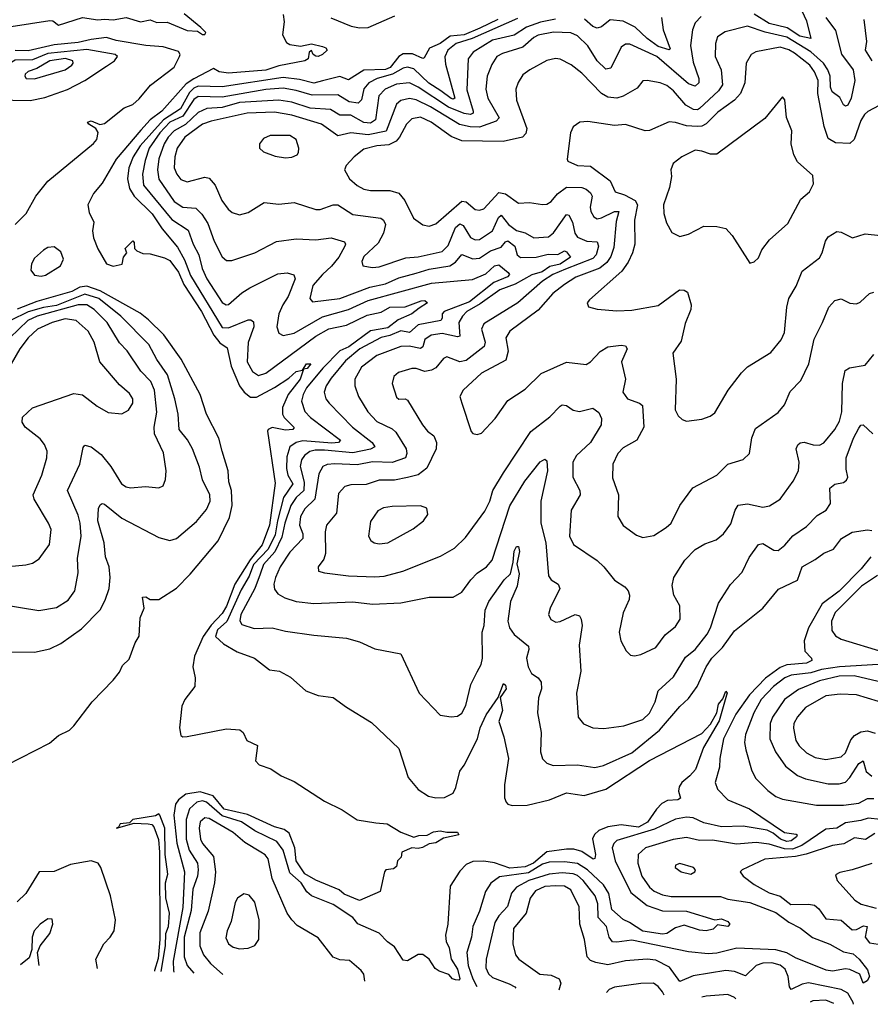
# Model space of a CAD drawing. Extents: x 1443846 to 1577407, y 839182 to 927291.
# Tile 35 of 256: x 1476716 to 1480618, y 842727 to 847244. Entities that reach past the tile are written whole.
import ezdxf

# ---------------------------------------------------------------- set-up
doc = ezdxf.new("R2010")
doc.units = 0

msp = doc.modelspace()

# ---------------------------------------------------------------- linework, layer by layer
at = {"layer": '0CON20XD'}
for points in [[(1480295.3, 847305), (1480325, 847238.6), (1480345, 847158), (1480295, 847168.5), (1480237.4, 847207.4), (1480155, 847227.4), (1480085, 847269.5)], [(1476677.2, 847212.8), (1476855, 847240.6), (1476868.5, 847238.5), (1476895, 847218.8), (1477005, 847253.7), (1477075, 847244), (1477105, 847246.1), (1477145, 847243.3), (1477205, 847254.7), (1477270, 847235), (1477315, 847243.3), (1477345, 847232.1), (1477392.7, 847232.7), (1477484, 847195), (1477531.9, 847191.9), (1477555, 847176), (1477565, 847176.7), (1477570, 847185), (1477547.9, 847207.9), (1477470.7, 847270.7)], [(1477925, 847267.5), (1477930, 847235), (1477922.2, 847175), (1477940, 847140), (1477955, 847130.9), (1478005, 847122.2), (1478055, 847133.3), (1478105, 847121.4), (1478120, 847115), (1478126.2, 847105), (1478105.5, 847084.5), (1478085, 847075.6), (1478075, 847077.5), (1478063.3, 847085), (1478055, 847103.3), (1478044.1, 847095.9), (1478040, 847065), (1478023.8, 847056.2), (1477905, 847032.8), (1477845, 847012.6), (1477675, 846998.8), (1477631.2, 847005), (1477605, 847020), (1477515, 846973.7), (1477479.9, 846950.1), (1477368.9, 846825), (1477315, 846785.7), (1477271.8, 846738.2), (1477158.9, 846605), (1477095.3, 846494.7), (1477055, 846447.1), (1477028.7, 846395), (1477035, 846360), (1477055.9, 846315.9), (1477050, 846275), (1477055, 846242.9), (1477075, 846193.1), (1477115, 846124.1), (1477145, 846113.1), (1477186.8, 846123.2), (1477193.3, 846155), (1477207.5, 846175), (1477200, 846195), (1477235, 846230), (1477241.7, 846221.7), (1477242.5, 846195), (1477253.9, 846183.9), (1477281.7, 846171.7), (1477315, 846169.5), (1477381.2, 846151.2), (1477405, 846139.3), (1477445, 846085.7), (1477469.7, 846029.7), (1477550.8, 845905), (1477607.2, 845797.2), (1477635, 845762.6), (1477668.4, 845738.4), (1477687, 845655), (1477725.2, 845565.2), (1477745.6, 845535.6), (1477775, 845513.1), (1477802, 845512), (1477885, 845557)], [(1478909.4, 847245), (1478826.8, 847205), (1478755, 847174.6), (1478691.5, 847168.5), (1478645, 847135.8), (1478595.6, 847114.4), (1478571.1, 847068.9), (1478565, 847066.8), (1478518.4, 847088.4), (1478475, 847087.8), (1478454.9, 847075.1), (1478415.1, 847025), (1478395, 847015.7), (1478295, 847012.3), (1478225, 846968.9), (1478185, 846983.5), (1478105, 846963.6), (1478065, 846953.1), (1478000.2, 846970.2), (1477925, 846979.2), (1477645, 846937.1), (1477535, 846939.9), (1477515, 846930.5), (1477495, 846910.9), (1477453.4, 846835), (1477376, 846785), (1477268.8, 846665), (1477237.2, 846615), (1477217, 846565), (1477210.7, 846515), (1477220.7, 846470.7), (1477241.3, 846435), (1477323.8, 846353.8), (1477369.4, 846285), (1477440.4, 846200.4), (1477472.7, 846142.7), (1477500.6, 846070.6), (1477645, 845831.6), (1477675, 845830.7), (1477765, 845867.4), (1477777.3, 845867.2), (1477788.5, 845858.5), (1477790.9, 845835), (1477764.2, 845764.2), (1477760, 845675), (1477785, 845630), (1477811.4, 845611.4), (1477845, 845622.7), (1478075, 845792), (1478135, 845825.6), (1478215, 845843.4), (1478310.4, 845889.6), (1478375, 845903.1), (1478415, 845926), (1478485, 845926.6), (1478557.5, 845955), (1478575, 845956.5), (1478586.7, 845945), (1478548.7, 845921.3), (1478515, 845895.2), (1478453.1, 845866.9), (1478405, 845830.5), (1478325, 845816.9), (1478225.9, 845744.1), (1478185.2, 845725), (1478107, 845645), (1478031.3, 845555), (1478016.2, 845525), (1478009.6, 845495), (1478025, 845447.1), (1478049.9, 845419.9), (1478187.5, 845315), (1478178.2, 845305), (1478147.8, 845302.2), (1478015, 845311.7), (1477984.5, 845305), (1477955.8, 845284.2), (1477941.2, 845238.8), (1477940.3, 845185), (1477946.2, 845155), (1477968.9, 845115), (1477926.9, 845053.1), (1477898.3, 844945), (1477888.1, 844881.9), (1477855.5, 844815), (1477789.6, 844745), (1477768.8, 844691.2), (1477731.9, 844628.1), (1477666.8, 844483.2), (1477624.2, 844445), (1477615.3, 844415), (1477650.7, 844380.7), (1477714.4, 844344.4), (1477794.2, 844315), (1477862.1, 844262.1), (1477907.5, 844255), (1477958.3, 844228.3), (1478028.8, 844165), (1478085, 844143.6), (1478155, 844134.4), (1478215, 844090), (1478330.3, 844020.3), (1478455, 843901.2), (1478498.2, 843768.2), (1478543.5, 843713.5), (1478591.9, 843681.9), (1478625, 843675.3), (1478665, 843676.9), (1478704.7, 843695.3), (1478717.5, 843722.5), (1478735, 843797.1), (1478755.4, 843825), (1478817, 843945), (1478828.3, 843995), (1478855.7, 844055), (1478911.9, 844135), (1478935, 844199.4), (1478945, 844191.9), (1478947.9, 844175), (1478920, 844135), (1478931.8, 844075), (1478914.6, 844025), (1478936.9, 843955), (1478958.1, 843855), (1478940.9, 843735), (1478940.6, 843675), (1478947.5, 843655), (1478956.2, 843645), (1478975, 843638.9), (1479045, 843641.3), (1479146, 843665), (1479225, 843696.9), (1479265, 843692.1), (1479305, 843684.7), (1479405.5, 843714.5), (1479605, 843846.2), (1479845, 843970), (1479885, 844012), (1479913.5, 844065), (1479922.5, 844105), (1479941.2, 844128.8), (1479955, 844163.3), (1479961.2, 844155), (1479959.2, 844145), (1479925, 844028.1), (1479853.2, 843905), (1479815.7, 843805), (1479791.1, 843775), (1479753.8, 843745), (1479741.8, 843725), (1479737.8, 843705), (1479747.1, 843672.9), (1479734.7, 843665.3), (1479688.1, 843661.9), (1479662.1, 843647.9), (1479637.1, 843622.9), (1479596.8, 843563.2), (1479555, 843540.5), (1479475, 843550.6), (1479415, 843542.2), (1479372.4, 843525), (1479353.1, 843506.9), (1479344, 843486), (1479357.2, 843415), (1479355, 843396), (1479347.4, 843392.6), (1479295, 843428.4), (1479258.7, 843438.7), (1479225, 843439.8), (1479135, 843427.6), (1479073.7, 843375), (1479035, 843358.8), (1478965, 843351.7), (1478895, 843376.5), (1478845, 843383.5), (1478795, 843382.2), (1478765, 843368.7), (1478735, 843337.5), (1478691.3, 843268.7), (1478680.5, 843095), (1478669.7, 843045), (1478672.3, 843015), (1478686.2, 842986.2), (1478695.2, 842935), (1478725, 842887.9), (1478735.8, 842844.2), (1478731.1, 842838.9), (1478715, 842839.2), (1478701.5, 842845), (1478684.7, 842864.7), (1478640.5, 842879.5), (1478622.4, 842892.4), (1478595, 842933.9), (1478565, 842955.4), (1478544.7, 842955.3), (1478495, 842926.9), (1478475, 842930), (1478435, 842991.4), (1478403.3, 843013.3), (1478365, 843054.3), (1478267.2, 843097.2), (1478245, 843125.5), (1478155, 843185.4), (1478054.3, 843224.3), (1478033.9, 843243.9), (1478007.3, 843285), (1477955, 843331.3), (1477925.1, 843435.1), (1477895.8, 843475), (1477795, 843523.4), (1477734.5, 843564.5), (1477645, 843592.4), (1477573.5, 843655), (1477555, 843660.1), (1477528.5, 843655), (1477495.9, 843624.1), (1477479.9, 843575), (1477480.8, 843485)], [(1479000.5, 847249.5), (1478791.3, 847158.7), (1478718.6, 847135), (1478680.9, 847105), (1478666.1, 847073.9), (1478670, 847040), (1478713.2, 846885), (1478705, 846879.5), (1478695, 846882.5), (1478647.5, 846917.5), (1478592.7, 846952.7), (1478525, 847018.5), (1478495, 847027.2), (1478475, 847022.3), (1478426.3, 846993.7), (1478355.7, 846974.3), (1478318.2, 846955), (1478295, 846926.8), (1478284, 846876), (1478268.9, 846861.1), (1478227.6, 846867.6), (1478175, 846899.6), (1478057.5, 846897.5), (1477985, 846919.6), (1477925, 846929.5), (1477845, 846923.9), (1477645, 846889.4), (1477535, 846892), (1477515, 846877.5), (1477465, 846801.8), (1477405, 846773.5), (1477359, 846725), (1477310.9, 846655), (1477292, 846598), (1477279.4, 846535), (1477285, 846484.6), (1477415, 846327.5), (1477488.7, 846278.7), (1477511.6, 846215), (1477538.3, 846165), (1477553.7, 846103.7), (1477574.1, 846055), (1477645, 845947.1), (1477663.4, 845936.6), (1477675, 845937.1), (1477735, 845990.9), (1477771.4, 846015), (1477901.1, 846078.9), (1477942.6, 846082.6), (1477973.4, 846073.4), (1477979.5, 846055), (1477948.2, 845975), (1477923.1, 845936.9), (1477905.3, 845895), (1477896.1, 845835), (1477905, 845805.7), (1477925.4, 845795.4), (1477975, 845806.2), (1478105, 845880.8), (1478225, 845914.8), (1478315, 845956.4), (1478605, 846035.9), (1478793, 846053), (1478855, 846079), (1478895, 846114.7), (1478915, 846120.5), (1478957.8, 846085), (1478962.9, 846075), (1478954.7, 846065), (1478891.5, 846038.5), (1478779.7, 845950.3), (1478663.3, 845905), (1478654.3, 845895), (1478654.1, 845875), (1478647.7, 845865), (1478544.8, 845845.2), (1478505, 845809.3), (1478465, 845817.5), (1478414.6, 845795.4), (1478374.2, 845785.8), (1478277.3, 845735), (1478211, 845679), (1478145, 845599.7), (1478122.4, 845565), (1478112.9, 845535), (1478120.8, 845505), (1478136.4, 845485), (1478243.6, 845375), (1478333.3, 845305), (1478345.4, 845285), (1478326.3, 845273.7), (1478245, 845258), (1478115, 845270.2), (1478071.1, 845268.9), (1478047, 845263), (1478022.7, 845245), (1478009.4, 845225), (1478003.3, 845195), (1478022, 845122), (1478020.3, 845085), (1477985, 845053), (1477959.8, 845015), (1477932.7, 844935), (1477919.2, 844870.8), (1477886.2, 844803.8), (1477834.5, 844745), (1477819.1, 844700.9), (1477795.5, 844635), (1477730.9, 844515), (1477725.9, 844485.9), (1477735, 844470), (1477791.9, 844451.9), (1477875, 844454.7), (1477935, 844439.6), (1478065, 844420.4), (1478215, 844407.1), (1478275, 844390.6), (1478345, 844357.5), (1478465, 844335.7), (1478549.5, 844155), (1478645, 844054), (1478695, 844045.7), (1478725, 844049.4), (1478745, 844062.5), (1478762.4, 844097.6), (1478785.7, 844195), (1478815, 844252.5), (1478833.4, 844286.6), (1478839.7, 844315), (1478837.1, 844435), (1478846.6, 844465), (1478850.9, 844535), (1478868.2, 844575), (1478938.8, 844675), (1478967.2, 844702.8), (1478980.4, 844755), (1478985, 844805.7), (1478995, 844827.9), (1479005, 844827.8), (1479008.5, 844805), (1478997.6, 844747.6), (1479008, 844702), (1478998.9, 844645), (1478967.1, 844575), (1478955.6, 844485), (1478963.5, 844455), (1478984.1, 844424.1), (1479050.4, 844370.4), (1479052.5, 844355), (1479040.8, 844315), (1479048.2, 844275), (1479064.3, 844245), (1479095.4, 844225.4), (1479108.5, 844205), (1479109.6, 844175), (1479096, 844134), (1479091.2, 844065), (1479109.2, 843975), (1479105.5, 843885.5), (1479113.9, 843853.9), (1479135, 843832.9), (1479162.9, 843822.9), (1479275, 843825.8), (1479355, 843813.3), (1479395, 843822.8), (1479525, 843880.3), (1479651, 843985), (1479745, 844093.2), (1479785, 844129.6), (1479823.7, 844185), (1479864.7, 844275), (1479891.1, 844315), (1479939.7, 844365), (1479995, 844441.2), (1480124.6, 844545), (1480197.7, 844632.3), (1480285, 844672.9), (1480305, 844734.2), (1480365, 844767.3), (1480405, 844796.8), (1480449.2, 844815), (1480486.4, 844865), (1480535, 844893.8), (1480605, 844904.4), (1480625, 844900.8)], [(1479173.7, 847246.3), (1479105, 847232.6), (1479040.5, 847209.5), (1478985, 847173.8), (1478885, 847150.5), (1478796.2, 847095), (1478773.9, 847065), (1478767.8, 846922.2), (1478796.1, 846825), (1478796.4, 846815), (1478785, 846808.9), (1478755, 846814.3), (1478682.9, 846842.9), (1478545, 846934.3), (1478505, 846954.4), (1478445, 846948.5), (1478392.7, 846925), (1478363.3, 846895), (1478348.3, 846785), (1478325, 846769.8), (1478295, 846772.7), (1478235, 846806.5), (1478185, 846807.1), (1478141.8, 846831.8), (1478048.6, 846838.6), (1477965, 846866), (1477904.6, 846874.6), (1477725, 846864.4), (1477645, 846842.2), (1477575, 846837.7), (1477535, 846818.8), (1477476.5, 846763.5), (1477424.9, 846735.1), (1477397.1, 846705), (1477379.5, 846675), (1477354, 846606), (1477347.9, 846555), (1477355, 846512.9), (1477425, 846410.8), (1477465, 846384.1), (1477525, 846380), (1477551.7, 846351.7), (1477579.7, 846309.7), (1477609, 846229), (1477645, 846156), (1477665, 846140), (1477690.2, 846139.8), (1477794.7, 846175.3), (1477895, 846226.9), (1477985, 846238.5), (1478074.1, 846234.1), (1478145, 846243.1), (1478205.6, 846225), (1478211.5, 846215), (1478208.2, 846205), (1478179.8, 846155), (1478147.1, 846112.9), (1478105, 846075.9), (1478060.8, 846025), (1478047.3, 845965), (1478060.3, 845950.3), (1478185, 845965.2), (1478322.5, 846017.5), (1478395, 846033), (1478455, 846059.5), (1478535, 846081.7)], [(1479841.7, 847258.3), (1479815, 847230), (1479802.7, 847197.3), (1479794.1, 847125.9), (1479805, 847049.2), (1479832.1, 846975), (1479831.3, 846955), (1479815, 846940), (1479785, 846950.6), (1479638.4, 847075), (1479515, 847132.1), (1479495, 847131.8), (1479475, 847118.1), (1479427.4, 847022.6), (1479405, 847017.6), (1479365.7, 847055), (1479322.4, 847125), (1479275, 847170.6), (1479244.8, 847184.8), (1479165, 847187.5), (1479095, 847173.2), (1479075, 847162.7), (1479025, 847118), (1478930.5, 847089.5), (1478904.6, 847075), (1478881.5, 847038.5), (1478861.2, 846985), (1478855.3, 846925), (1478863.1, 846885), (1478915.3, 846794.7), (1478901.6, 846778.4), (1478825, 846751.9), (1478782.2, 846752.2), (1478734, 846764), (1478600.7, 846845), (1478535, 846876.3), (1478505, 846882.2), (1478465, 846874.2), (1478445, 846856.2), (1478397.5, 846732.5), (1478315, 846716.6), (1478234.8, 846725.2), (1478175, 846712.3), (1478101.1, 846765), (1477965, 846806.8), (1477885, 846819.6), (1477760, 846815), (1477595, 846779.3), (1477555, 846764.8), (1477474.3, 846705), (1477438.8, 846655), (1477427.6, 846615), (1477425.2, 846565.2), (1477436.5, 846535), (1477455, 846510.8), (1477485, 846500.7), (1477565, 846522.4), (1477585, 846517.7), (1477612.5, 846485), (1477643.3, 846415), (1477672.1, 846375), (1477690.3, 846360.3), (1477725, 846348.5), (1477765, 846360), (1477837.5, 846405), (1477905, 846398.7), (1477975, 846405.3), (1478075, 846373.1), (1478095, 846373.8), (1478155, 846394.6), (1478175, 846394.6), (1478245, 846351.3), (1478373.5, 846333.5), (1478385.5, 846325), (1478394.6, 846305), (1478385.9, 846265), (1478360.2, 846219.8), (1478295, 846158.6), (1478285.6, 846135), (1478291.2, 846115), (1478335, 846106.9), (1478365, 846110), (1478487.8, 846152.2), (1478545, 846156.1), (1478655, 846181.6), (1478682.1, 846207.9), (1478715, 846290.7), (1478735, 846307.8), (1478750.1, 846300.1), (1478785, 846244.7), (1478805, 846234.2), (1478825, 846235.8), (1478885, 846275.9), (1478912.4, 846337.6), (1478925, 846347.2), (1478958.7, 846305), (1478995, 846276.7), (1479035, 846267.1), (1479075, 846244.2), (1479142.4, 846247.6), (1479165, 846266.1), (1479225, 846350.5), (1479235, 846348.1), (1479252.4, 846315), (1479262.4, 846265), (1479275, 846246.2), (1479318, 846228), (1479364.7, 846224.7), (1479371, 846205), (1479360.2, 846165), (1479345, 846148.8), (1479220.1, 846099.9), (1479162.1, 846075), (1479114.2, 846045), (1479000.8, 845945), (1478845, 845848.8), (1478834.1, 845825), (1478851.4, 845765), (1478846.9, 845745), (1478765, 845681.2), (1478735, 845675.3), (1478675, 845698.2), (1478660.1, 845689.9), (1478625, 845647.1), (1478605, 845636.6), (1478575, 845630.6), (1478535, 845644.1), (1478515, 845644.6), (1478454.7, 845625.3), (1478432.7, 845607.3), (1478425.6, 845575), (1478445, 845512), (1478455, 845503.5), (1478485, 845505.6), (1478495, 845499.2), (1478563.8, 845385), (1478586.9, 845356.9), (1478616.1, 845335), (1478629, 845305), (1478626.6, 845275), (1478583.4, 845186.6), (1478545, 845155.8), (1478495.7, 845144.3), (1478435, 845131.5), (1478365, 845131.9), (1478305, 845112.5), (1478235, 845110.4), (1478207.7, 845102.3), (1478179.1, 845070.9), (1478170, 844980), (1478123.3, 844925), (1478117.1, 844895), (1478119.6, 844795), (1478111.1, 844768.9), (1478086.2, 844735), (1478087.5, 844715), (1478115, 844706.2), (1478225, 844692.7), (1478345, 844688.8), (1478387.9, 844692.1), (1478473.8, 844715), (1478646.1, 844783.9), (1478710.4, 844819.6), (1478761.1, 844868.9), (1478850.3, 844989.7), (1478873.6, 845035), (1478887.5, 845085), (1478935.2, 845164.8)], [(1478143.1, 847253.1), (1478237.1, 847215), (1478275, 847207), (1478315, 847207.9), (1478437.7, 847262.3)], [(1480413.7, 847253.7), (1480458.2, 847195), (1480486, 847086), (1480539.7, 847015), (1480547.9, 846965), (1480530.8, 846885), (1480515, 846852.2), (1480505, 846847.8), (1480495, 846853.8), (1480478, 846888), (1480444, 846914), (1480435.1, 846935), (1480433.8, 846985), (1480423.7, 847015), (1480403, 847045), (1480345, 847096.5), (1480235, 847164.1), (1480136.5, 847186.5), (1480055, 847214.8), (1479952.1, 847187.9), (1479916.9, 847165), (1479908.2, 847135), (1479906.8, 847075), (1479934.3, 847014.3), (1479940.2, 846945), (1479921.8, 846918.2), (1479835, 846836.8), (1479825, 846831.4), (1479806.9, 846833.1), (1479772.8, 846852.8), (1479715, 846917.9), (1479685, 846942.3), (1479655, 846954.6), (1479594.4, 846965.6), (1479575, 846964.3), (1479549.5, 846930.5), (1479485, 846893.5), (1479455, 846884.7), (1479415, 846889.1), (1479384.6, 846905), (1479295, 846998.9), (1479246.7, 847036.7), (1479195, 847063.8), (1479173.7, 847066.3), (1479135, 847056.4), (1479057.1, 847015), (1479025, 846991.4), (1479003.5, 846956.5), (1478992.7, 846925), (1478996, 846875), (1479042.3, 846745), (1479038.1, 846721.9), (1479022.5, 846705), (1478934.7, 846685.3), (1478745, 846688.5), (1478695, 846708), (1478604, 846775), (1478555, 846797.8), (1478515, 846788.8), (1478491.4, 846765), (1478459, 846705), (1478442.9, 846687.1), (1478409.4, 846670.6), (1478355, 846666.4), (1478295, 846650.3), (1478251.2, 846615), (1478214.2, 846575), (1478205.8, 846555), (1478230, 846515), (1478264.3, 846484.3), (1478295, 846467.1), (1478325, 846461.5), (1478415, 846461.2), (1478455, 846449.2), (1478483.3, 846415), (1478523.6, 846333.7), (1478565, 846304), (1478595, 846296.9), (1478625, 846307.3), (1478745, 846411.9), (1478765, 846409), (1478805, 846374), (1478825, 846370.7), (1478845, 846376.7), (1478915, 846450.9), (1478945, 846446), (1479005, 846403.2), (1479055.3, 846405.3), (1479115, 846396.2), (1479135, 846398.8), (1479155, 846410.4), (1479183.8, 846445), (1479225, 846476.1), (1479295, 846475.2), (1479315, 846467.5), (1479335, 846450.4), (1479341.8, 846435), (1479333.5, 846385), (1479336.6, 846365), (1479350.1, 846340.1), (1479365, 846330.7), (1479385, 846334.8), (1479445, 846364.8), (1479464.5, 846364.5), (1479452.2, 846317.8), (1479441.3, 846198.7), (1479428.5, 846158.5), (1479409.6, 846130.4), (1479378.1, 846105), (1479267.3, 846062.7), (1479215, 846030.3), (1479162.2, 845987.8), (1479095, 845911.2), (1478964.6, 845815), (1478947.1, 845785), (1478956.9, 845723.1), (1478946.9, 845683.1), (1478835, 845622.3), (1478750.6, 845545), (1478736.1, 845516.1), (1478744.2, 845485), (1478788, 845355), (1478795, 845346.2), (1478815, 845342), (1478835, 845347.5), (1478896.7, 845415), (1478955, 845497.5), (1479035, 845549.2), (1479108.9, 845621.1), (1479225, 845673.3), (1479315, 845662.5), (1479335, 845674.4), (1479378.5, 845721.5), (1479415, 845742.9), (1479475, 845751.5), (1479495, 845747.5), (1479502.5, 845735), (1479477.3, 845675), (1479495.5, 845595), (1479483.1, 845535), (1479504.4, 845505), (1479558.8, 845485), (1479573.8, 845473.8), (1479580, 845375), (1479547.8, 845315), (1479485, 845280), (1479460, 845255), (1479437.5, 845205), (1479435, 845142.5), (1479462.7, 845065), (1479460, 844965), (1479484.6, 844924.6), (1479545, 844879.2), (1479575, 844868.6), (1479625, 844878.1), (1479681.4, 844915), (1479704.6, 844935.4), (1479744.7, 845015.3), (1479804, 845096), (1479915, 845155.5), (1479965, 845205.5), (1480035, 845227.1), (1480064.2, 845255), (1480074.6, 845325.4), (1480091.3, 845368.7), (1480195, 845441.9), (1480225, 845477.5), (1480251.1, 845538.9), (1480300.3, 845589.7), (1480336.8, 845665), (1480360.7, 845779.3), (1480399.5, 845855), (1480428.2, 845925), (1480455, 845955.5), (1480485, 845964.5), (1480525, 845944.5), (1480555, 845941.5), (1480571.4, 845948.6), (1480615, 845987.8), (1480635, 845994.4)], [(1479660.7, 847255), (1479667.9, 847197.9), (1479699.8, 847110.2), (1479695, 847105.6), (1479645, 847121.9), (1479595, 847158.1), (1479539.4, 847209.4), (1479485, 847237), (1479425, 847244.2), (1479385, 847211.8), (1479365, 847205.3), (1479345, 847212.9), (1479307.4, 847247.4)], [(1480589.3, 847245), (1480600.9, 847145), (1480594.6, 847105), (1480625.5, 847055.5)], [(1476695.4, 846304.6), (1476746.2, 846355), (1476790.8, 846435), (1476845, 846504), (1477055, 846676.2), (1477070, 846695), (1477077.1, 846727.1), (1477065.8, 846745.8), (1477032.9, 846765), (1477028, 846775), (1477045, 846781.1), (1477084.2, 846764.2), (1477105, 846767.5), (1477195, 846840), (1477235, 846854.7), (1477265, 846881.5), (1477316.1, 846943.9), (1477425, 847026.5), (1477450.2, 847075), (1477452.3, 847085), (1477445, 847099), (1477375, 847119.9), (1477295, 847125.6), (1477158.4, 847148.4), (1477115, 847161.9), (1477045, 847153.9), (1476985, 847139.2), (1476875, 847129.2), (1476755, 847102), (1476695, 847103.7)], [(1476765, 846874.3), (1476832.4, 846887.6), (1476935, 846923.4), (1477015, 846964.7), (1477115, 847030.4), (1477151.5, 847055), (1477165.4, 847075), (1477154.2, 847085), (1477025, 847107.1), (1476845, 847089.4), (1476775, 847060.5), (1476695, 847058.5), (1476571.9, 846985), (1476558.4, 846965), (1476553.8, 846933.8), (1476577.9, 846907.9), (1476625, 846885.9), (1476685, 846875.7), (1476765, 846874.3)], [(1480659.2, 846850.8), (1480606.4, 846823.6), (1480591.3, 846808.7), (1480575, 846781.4), (1480544.1, 846695), (1480525, 846675.9), (1480458.7, 846678.7), (1480425, 846698.9), (1480406.1, 846755), (1480377.4, 846905), (1480378.4, 846965), (1480362.8, 847005), (1480340.7, 847035), (1480270.2, 847090.2), (1480245, 847106), (1480205, 847118.6), (1480093.6, 847096.4), (1480071.1, 847085), (1480048.9, 847045), (1480042.3, 846955), (1480023.4, 846905), (1479994.6, 846875), (1479919.2, 846820.8), (1479865, 846767), (1479845, 846756), (1479824.5, 846754.5), (1479775, 846757), (1479725, 846772.7), (1479695, 846775.4), (1479605, 846736.7), (1479585.5, 846734.5), (1479495, 846763.1), (1479445, 846759.6), (1479322.5, 846777.5), (1479285.9, 846774.1), (1479255, 846753.3), (1479242.9, 846725), (1479228, 846605), (1479231.2, 846595), (1479275, 846575.6), (1479335, 846571.8), (1479424.8, 846504.8), (1479447.8, 846455), (1479491.1, 846441.1), (1479538.9, 846415), (1479551, 846395), (1479536.4, 846325), (1479538.2, 846215), (1479528.1, 846175), (1479508.2, 846131.8), (1479479.1, 846090.9), (1479330.9, 845959.1), (1479318.8, 845945), (1479325, 845927.5), (1479365.9, 845915.9), (1479455, 845909.4), (1479525, 845912.5), (1479645, 845933.5), (1479742.5, 846005), (1479765, 846004.2), (1479780, 845995), (1479796.3, 845936.3), (1479794.5, 845915), (1479769.5, 845850.5), (1479750.2, 845769.8), (1479712.5, 845715), (1479727.8, 845595), (1479722.7, 845455), (1479737, 845427), (1479755, 845410), (1479775, 845403.3), (1479845, 845411.9), (1479884.3, 845425.7), (1479905, 845440.8), (1479966.4, 845545), (1480027.5, 845625), (1480055, 845651.8), (1480162.4, 845717.6), (1480209.6, 845775), (1480225, 845808.8), (1480234.6, 845925.4), (1480244.7, 845965.3), (1480278.8, 846021.2), (1480305, 846091.4), (1480385, 846151.4), (1480397.7, 846175), (1480412.1, 846227.9), (1480425, 846248.6), (1480465, 846273.1), (1480485, 846269.4), (1480535.8, 846244.2), (1480595, 846261.4), (1480665, 846254.3)], [(1476785, 846973.2), (1476925, 847013.7), (1476955.4, 847035), (1476962.1, 847045), (1476960.4, 847055), (1476926.2, 847066.2), (1476854.7, 847055), (1476795, 847020.3), (1476755, 847007.2), (1476742.2, 846995), (1476740, 846985), (1476746.7, 846975), (1476785, 846973.2)], [(1480065, 846127.5), (1480085, 846133.3), (1480105, 846151.2), (1480121.3, 846188.7), (1480156, 846235), (1480240.5, 846309.5), (1480299.3, 846420.7), (1480338.8, 846455), (1480358.3, 846491.7), (1480355, 846530), (1480285, 846592.5), (1480266.7, 846625), (1480255.8, 846675), (1480258, 846735), (1480234, 846795), (1480226.1, 846876.1), (1480215, 846890), (1480135, 846791.2), (1479915, 846627.5), (1479885, 846627.1), (1479845, 846641.9), (1479815, 846645.5), (1479753.8, 846615), (1479714.2, 846585), (1479704, 846555), (1479705.8, 846525), (1479696.7, 846475), (1479670, 846395), (1479671.5, 846355), (1479683, 846313), (1479707.9, 846267.9), (1479745, 846250), (1479785, 846260), (1479855, 846297.1), (1479915, 846295.7), (1479955, 846287.1), (1479984.5, 846254.5), (1480065, 846127.5)], [(1477935, 846610.6), (1477965, 846614.2), (1477988.8, 846625), (1477996, 846635), (1477997.5, 846655), (1477984, 846695), (1477955, 846712.9), (1477865, 846712.5), (1477835, 846698.8), (1477816.2, 846675), (1477816.2, 846655), (1477835, 846638), (1477888.3, 846618.3), (1477935, 846610.6)], [(1476815, 846068), (1476835, 846072.9), (1476903.3, 846115), (1476916.7, 846145), (1476905, 846180), (1476875, 846202.5), (1476845, 846198.8), (1476825, 846186.7), (1476785, 846150), (1476770.8, 846125), (1476767.5, 846095), (1476785, 846072.5), (1476815, 846068)], [(1478535, 846081.7), (1478595, 846099.2), (1478689.1, 846115), (1478715, 846131.9), (1478745, 846166.7), (1478795, 846148), (1478825, 846150.4), (1478875.4, 846184.6), (1478925, 846201.2), (1478945, 846225.8), (1478955, 846229.2), (1478988.1, 846205), (1478998.4, 846165), (1479013.2, 846153.2), (1479085, 846154.2), (1479140.9, 846169.1), (1479185, 846167.6), (1479215, 846184.7), (1479225, 846180), (1479242.4, 846155), (1479195, 846122.5), (1479148.3, 846111.7), (1479112.8, 846087.2), (1479065, 846073.4), (1478989.1, 846030.9), (1478918.2, 846005), (1478829.3, 845940.7), (1478767.4, 845905), (1478747.6, 845885), (1478731.5, 845855), (1478735, 845792.9), (1478725, 845789.6), (1478655, 845804.5), (1478603.6, 845796.4), (1478575, 845777.3), (1478565.8, 845744.2), (1478555, 845735.3), (1478503.4, 845746.6), (1478465, 845745.2), (1478355, 845703.8), (1478285, 845649.6), (1478253.8, 845595), (1478254.5, 845565), (1478270.8, 845515), (1478312.8, 845445), (1478355, 845400.9), (1478425, 845367.3), (1478441.9, 845351.9), (1478488.7, 845275), (1478492.2, 845255), (1478486.2, 845235), (1478425, 845212.7), (1478335, 845216.6), (1478265, 845202.3), (1478162.4, 845207.6), (1478126.1, 845203.9), (1478106.5, 845195), (1478089.3, 845160.7), (1478070.2, 845045), (1478025, 845000.7), (1478004.8, 844965), (1477999.5, 844925), (1478014.7, 844885), (1478015.7, 844864.3), (1477955, 844801.3), (1477911.9, 844735), (1477890.5, 844685), (1477882.8, 844655), (1477885, 844632), (1477900.5, 844610.5), (1477931.9, 844591.9), (1477985, 844575.4), (1478065, 844565.9), (1478245, 844573.1), (1478335, 844563.8), (1478465, 844568.5), (1478595, 844595.7), (1478705, 844595.6), (1478745, 844618.1), (1478786.5, 844675), (1478815.6, 844705), (1478857.5, 844735), (1478883.2, 844765), (1478965, 845014.4), (1479032.8, 845127.2), (1479103.8, 845216.2), (1479125, 845227.7), (1479135, 845220), (1479138.1, 845175), (1479106.4, 845035), (1479106.7, 844935), (1479129.8, 844845), (1479142.5, 844692.5), (1479154.1, 844674.1), (1479185.7, 844655), (1479194.5, 844635), (1479149.1, 844545), (1479142.2, 844515), (1479152.4, 844492.4), (1479175, 844480), (1479195, 844483.1), (1479265, 844516.4), (1479285, 844509.2), (1479292.2, 844495), (1479296.2, 844465), (1479283.2, 844375), (1479290, 844255), (1479270.4, 844155), (1479277.5, 844045), (1479303.4, 844013.4), (1479345.6, 843995.6), (1479396.6, 843993.4), (1479487.5, 844005), (1479575, 844034.4), (1479605, 844062.9), (1479631.1, 844115), (1479644.8, 844165.3), (1479715, 844230), (1479770.6, 844319.4), (1479815.5, 844354.5), (1479870.3, 844425), (1479885.9, 844455), (1479922.3, 844567.7), (1479976.2, 844653.8), (1480030.6, 844709.4), (1480062.5, 844777.5), (1480105, 844836.9), (1480125, 844841.8), (1480175, 844811.5), (1480195, 844810), (1480226.3, 844833.7), (1480262.7, 844877.2), (1480325, 844920), (1480375, 844969.4), (1480416, 844995), (1480435.7, 845025), (1480432.9, 845095), (1480455, 845113.3), (1480495, 845121.9), (1480508.5, 845131.5), (1480514.4, 845145.6), (1480508, 845182), (1480508.2, 845235), (1480540.6, 845325), (1480565, 845370.6), (1480575, 845384.2), (1480585, 845386.2), (1480630, 845345)], [(1476655.7, 843825), (1476853.8, 843925), (1476895, 843960), (1476944.5, 843985.5), (1476965, 844004.2), (1477048.6, 844115), (1477145.7, 844215), (1477175, 844251.2), (1477187.6, 844282.4), (1477218.6, 844311.4), (1477245.6, 844385), (1477263.8, 844416.2), (1477269.7, 844500.3), (1477287.1, 844545), (1477280, 844595), (1477295, 844596), (1477315, 844584), (1477355, 844584.2), (1477435, 844636.7), (1477498.6, 844701.4), (1477627, 844853), (1477679.3, 844960.7), (1477691.1, 845015), (1477687.6, 845085), (1477675.9, 845125), (1477672.8, 845175), (1477645.3, 845265), (1477630, 845325), (1477574, 845434), (1477543.9, 845525), (1477457.5, 845687.5), (1477378.2, 845798.2), (1477308, 845868), (1477268.5, 845898.5), (1477085, 846000.3), (1477025, 846021.4), (1476992.3, 846017.7), (1476955, 845997.2), (1476795, 845951.4), (1476705, 845916.2)], [(1476655, 844343.8), (1476785, 844342.5), (1476855, 844358.6), (1476905, 844382.5), (1476999.6, 844450.4), (1477085, 844537.1), (1477108.5, 844581.5), (1477127.1, 844635), (1477132.2, 844685), (1477126.9, 844735), (1477110.5, 844780.5), (1477103.8, 844845), (1477075.3, 844944.7), (1477078.5, 845001.5), (1477085, 845019.2), (1477095, 845024.4), (1477105, 845021.5), (1477185, 844958.2), (1477355, 844869.4), (1477405, 844855.8), (1477435, 844864.3), (1477528.1, 844941.9), (1477572.7, 844997.3), (1477589.5, 845035), (1477588.5, 845065), (1477555, 845134), (1477540.9, 845190.9), (1477509.7, 845275), (1477486.9, 845316.9), (1477448, 845365), (1477442.6, 845435), (1477428.7, 845505), (1477394.6, 845614.6), (1477345.7, 845685), (1477308.8, 845755), (1477181, 845885), (1477079.3, 845965), (1477014.9, 845985.1), (1476885, 845933.8), (1476825.5, 845924.5), (1476755, 845903.7), (1476674.8, 845865)], [(1476625, 844562.9), (1476803.6, 844533.6), (1476885, 844548.2), (1476938.9, 844581.1), (1476969.1, 844625), (1476983.9, 844706.1), (1476982.1, 844772.1), (1476997.9, 844875), (1476994.1, 844935), (1476985, 844970.8), (1476936.2, 845085), (1476992.3, 845205), (1477007.5, 845282.5), (1477015, 845292.5), (1477045, 845285.5), (1477089.4, 845249.4), (1477134.5, 845195), (1477182.7, 845115), (1477205, 845100.9), (1477225, 845097.3), (1477293.2, 845103.2), (1477355, 845096), (1477374.3, 845105.7), (1477385.6, 845135), (1477388.2, 845175), (1477376.6, 845256.6), (1477334.1, 845345), (1477333.5, 845375), (1477345.7, 845444.3), (1477335.5, 845545.5), (1477317.4, 845585), (1477272, 845632), (1477209.3, 845725), (1477175, 845762.7), (1477118.1, 845855), (1477057.9, 845915), (1477025, 845936.7), (1476985, 845936.6), (1476796.7, 845885), (1476754.5, 845865), (1476671.1, 845785)], [(1476665, 844735.5), (1476745, 844743.3), (1476775, 844751.9), (1476805, 844771.4), (1476853.3, 844836.7), (1476860.4, 844905), (1476849.1, 844935), (1476783.1, 845045), (1476778.5, 845065), (1476818.2, 845155), (1476841.2, 845235), (1476841.8, 845265), (1476830, 845295), (1476810.8, 845320.8), (1476740.8, 845375), (1476727.3, 845397.3), (1476728.8, 845421.2), (1476775.5, 845464.5), (1476965, 845530), (1477005, 845523.1), (1477071.9, 845471.9), (1477123, 845443), (1477185, 845435.7), (1477215, 845452.9), (1477235.5, 845485), (1477235.5, 845505), (1477219.4, 845529.4), (1477175, 845570), (1477084.7, 845674.7), (1477058.8, 845765), (1477031.1, 845815), (1476975, 845863.7), (1476925, 845871.3), (1476865.4, 845854.6), (1476798.2, 845825), (1476754.8, 845785), (1476717.1, 845735), (1476677.3, 845665)], [(1478935.2, 845164.8), (1479060.5, 845355), (1479148, 845422), (1479195, 845471.9), (1479205, 845476.9), (1479225, 845474.4), (1479255, 845453.3), (1479285, 845446.4), (1479345, 845462.5), (1479372.4, 845442.4), (1479385.6, 845415), (1479384.2, 845385), (1479335.3, 845305), (1479270.4, 845245), (1479253.1, 845215), (1479253.8, 845145), (1479285.3, 845085), (1479288, 845065), (1479246.8, 844995), (1479239.1, 844875), (1479257, 844837), (1479365, 844763.5), (1479395.6, 844735), (1479445, 844672.5), (1479492.1, 844642.1), (1479507.1, 844625), (1479514.4, 844605), (1479512.2, 844585), (1479484, 844524), (1479465.5, 844435), (1479474.5, 844394.5), (1479498.8, 844348.8), (1479518.8, 844328.8), (1479536.1, 844326.1), (1479565, 844332.5), (1479635, 844364.4), (1479677.6, 844422.4), (1479725, 844460.8), (1479745.4, 844494.6), (1479744.4, 844555), (1479716.9, 844605), (1479708.8, 844648.8), (1479717.1, 844685), (1479767.5, 844765), (1479815, 844814.5), (1479859.5, 844840.5), (1479911.9, 844858.1), (1479944.4, 844885), (1479977.8, 844932.2), (1479998.2, 844995), (1480012.5, 845017.5), (1480055, 845023.5), (1480125, 845007.3), (1480155.3, 845014.7), (1480205, 845044.4), (1480265, 845127.5), (1480288.7, 845175), (1480292.4, 845215), (1480277.5, 845275), (1480285.4, 845294.6), (1480296.5, 845303.5), (1480314.4, 845305.6), (1480356.2, 845293.8), (1480385, 845292.3), (1480405, 845302.7), (1480455.5, 845364.5), (1480477.5, 845402.5), (1480487.1, 845445), (1480490.3, 845575), (1480502.2, 845635), (1480523.1, 845646.9), (1480595, 845659.4), (1480635, 845708)], [(1477885, 845557), (1477950.9, 845599.1), (1477985, 845630.6), (1478013.3, 845636.7), (1478032.2, 845665), (1478051.2, 845665), (1478035, 845644.7), (1478018.3, 845641.7), (1478002.8, 845595), (1477947.7, 845525), (1477921.5, 845465), (1477922.1, 845435), (1477929.3, 845419.3), (1477975, 845374), (1477968.6, 845365), (1477935, 845361), (1477875, 845373.2), (1477856.9, 845365), (1477853.3, 845356.7), (1477887.6, 845117.6), (1477861.7, 844925), (1477828, 844835), (1477773.7, 844766.3), (1477703.8, 844655), (1477665, 844554.3), (1477645, 844520.2), (1477595, 844466.5), (1477558.6, 844415), (1477517.8, 844325), (1477511.4, 844275), (1477522, 844225), (1477520, 844185), (1477474.4, 844125.6), (1477460.6, 844095), (1477449.5, 843995), (1477455, 843960), (1477465, 843954.2), (1477485, 843955.6), (1477665, 843990.6), (1477726.8, 843986.8), (1477741.2, 843975), (1477758.3, 843938.3), (1477807.5, 843915), (1477798, 843845), (1477815, 843825.8), (1477868.2, 843808.2), (1477915.4, 843775.4), (1477975, 843748.9), (1478115, 843658.6), (1478195, 843620), (1478263.7, 843573.7), (1478350.3, 843560.3), (1478402.5, 843555), (1478465, 843517.5), (1478524.6, 843494.6), (1478547.6, 843502.4), (1478586.3, 843503.7), (1478615, 843517.9), (1478645, 843523.3), (1478675, 843516.4), (1478725, 843516.7), (1478731.2, 843505), (1478660.5, 843489.5), (1478625, 843468.8), (1478595, 843462.9), (1478563.9, 843446.1), (1478545, 843441.8), (1478514.5, 843445.5), (1478470, 843425), (1478467, 843403), (1478450, 843385), (1478445, 843360), (1478431.7, 843348.3), (1478396.4, 843343.6), (1478390, 843335), (1478370, 843245), (1478275, 843203.4), (1478205, 843233), (1478182.1, 843252.1), (1478075, 843297.1), (1478025, 843325.5), (1477984.1, 843385), (1477979.1, 843445), (1477952.9, 843512.9), (1477929.7, 843529.7), (1477885, 843541.8), (1477761.6, 843598.4), (1477655, 843623.1), (1477604.3, 843684.3), (1477545, 843702.5), (1477478.5, 843691.5), (1477445.2, 843665), (1477431.4, 843645), (1477423.5, 843595), (1477437.2, 843467.2), (1477472.9, 843335), (1477465, 843171.4), (1477420.6, 842925), (1477422, 842882), (1477424, 842875.4)], [(1478365, 844840), (1478405, 844844.5), (1478521.2, 844908.8), (1478569.2, 844945), (1478588, 844975), (1478583.9, 845003.9), (1478554.3, 845014.3), (1478425, 845011.5), (1478385.5, 845004.5), (1478359.1, 844990.9), (1478325, 844942.5), (1478316.7, 844875), (1478326.7, 844855), (1478342.5, 844845), (1478365, 844840)], [(1480620.2, 844779.8), (1480575.9, 844725), (1480475, 844622.9), (1480397, 844565), (1480334, 844455), (1480314.8, 844395), (1480317.6, 844347.6), (1480348.9, 844315), (1480350.5, 844305), (1480325, 844292.2), (1480235, 844285.4), (1480205, 844272.1), (1480136.8, 844223.2), (1480063.6, 844146.4), (1480001.2, 844058.8), (1479945.2, 843945), (1479927.5, 843855), (1479925.8, 843815), (1479907.1, 843745), (1479917.3, 843715), (1479964.4, 843665), (1480063.8, 843623.8), (1480225.2, 843515.2), (1480278.3, 843508.3), (1480282.9, 843505), (1480279.6, 843495), (1480255, 843477.2), (1480235, 843474.4), (1480206.2, 843485), (1480173.1, 843513.1), (1480145.7, 843525.7), (1480035, 843544.8), (1479935, 843541.6), (1479855, 843559.8), (1479805, 843582.3), (1479775, 843585.2), (1479725, 843577.1), (1479628.9, 843531.1), (1479455, 843478.2), (1479441.5, 843465), (1479433.5, 843445), (1479447.8, 843385), (1479520.5, 843240.5), (1479595, 843180.8), (1479665, 843157), (1479775, 843154.8), (1479905, 843115.6), (1479935, 843118.8), (1479965, 843107.1), (1479974.2, 843095), (1479965, 843084.6), (1479917.3, 843092.7), (1479897.3, 843072.7), (1479865, 843064.2), (1479835, 843068.1), (1479765, 843091.1), (1479725, 843078.1), (1479685, 843052.3), (1479665, 843048.7), (1479575, 843063.4), (1479513.1, 843103.1), (1479485, 843115.8), (1479431.9, 843161.9), (1479418.6, 843235), (1479394.5, 843275), (1479320.5, 843345), (1479275, 843373.9), (1479215, 843380.8), (1479145, 843379.7), (1479115, 843369.6), (1479050.1, 843329.9), (1478917.2, 843312.8), (1478877.3, 843282.7), (1478853.2, 843245), (1478826, 843155), (1478795.3, 843085), (1478788.2, 843035), (1478767.4, 842965), (1478774.3, 842905), (1478795, 842844), (1478812.6, 842809.5)], [(1480651.9, 844695), (1480577.3, 844645), (1480457.5, 844525), (1480439.5, 844485), (1480441.8, 844441.8), (1480458.5, 844418.5), (1480485, 844402.1), (1480675, 844344.6)], [(1480655, 844286.5), (1480476.2, 844276.2), (1480395, 844264), (1480345, 844247.7), (1480255, 844237.8), (1480225.8, 844225), (1480174.9, 844185.1), (1480118.1, 844125), (1480083.6, 844065), (1480045.3, 843965), (1480041.5, 843928.5), (1480047.2, 843895), (1480072.7, 843802.7), (1480091.5, 843765), (1480148, 843708), (1480185, 843681.5), (1480215, 843668.7), (1480370.8, 843640.8), (1480495, 843640.8), (1480565, 843650.7), (1480605, 843671.3), (1480635, 843672.2)], [(1480655, 844208.3), (1480544.1, 844234.1), (1480475, 844232.3), (1480385, 844211.6), (1480288.7, 844171.3), (1480225.3, 844125), (1480169.7, 844045), (1480159.5, 844015), (1480156.9, 843945), (1480182.7, 843885), (1480229.5, 843819.5), (1480285, 843777.7), (1480321.6, 843761.6), (1480425, 843739.2), (1480475, 843738.6), (1480505, 843747.2), (1480525, 843768.2), (1480565, 843832.5), (1480585, 843844.4), (1480599.5, 843795), (1480625, 843774.2)], [(1480756.5, 844086.5), (1480555, 844146.6), (1480480.5, 844150.5), (1480415, 844141.9), (1480321.2, 844088.8), (1480284, 844046), (1480268.2, 844015), (1480265.4, 843994.6), (1480276.9, 843936.9), (1480292.5, 843912.5), (1480325, 843881.3), (1480365, 843860.3), (1480415, 843850.6), (1480485, 843863.1), (1480505, 843880.5), (1480528.8, 843941.2), (1480545, 843961.3), (1480575, 843977.9), (1480605, 843982.5), (1480640.9, 843970.8)], [(1477365.1, 842878.2), (1477385.9, 842995), (1477387.3, 843052.7), (1477398.5, 843085), (1477402.9, 843145), (1477386.4, 843216.4), (1477385.4, 843285), (1477395.3, 843324.7), (1477384.2, 843415), (1477382.9, 843535), (1477360, 843595), (1477355, 843601.2), (1477338.7, 843591.3), (1477235, 843575.3), (1477220, 843560), (1477176.7, 843555), (1477170, 843540), (1477160, 843535), (1477242, 843558), (1477305.7, 843555.7), (1477322.1, 843552.1), (1477332.2, 843542.2), (1477353, 843483), (1477358.1, 843425), (1477358.9, 843025), (1477352, 842938), (1477335, 842882.5), (1477334.8, 842879.6)], [(1478300, 842833.8), (1478294.6, 842865), (1478282.6, 842882.6), (1478229.1, 842929.1), (1478185, 842932.2), (1478155, 842944.4), (1478085, 843032.2), (1477989.6, 843089.6), (1477964.2, 843114.2), (1477943.1, 843145), (1477875.2, 843305), (1477855.8, 843395), (1477842.6, 843412.6), (1477823.3, 843425), (1477749.2, 843469.2), (1477694.9, 843514.9), (1477585, 843579.3), (1477565, 843582.5), (1477544.8, 843565), (1477539.6, 843535), (1477545.8, 843485), (1477555.3, 843465), (1477605.7, 843405), (1477615.2, 843335), (1477610.7, 843285), (1477581.2, 843155), (1477543.1, 843055), (1477542.9, 842995), (1477560, 842955), (1477591.8, 842915), (1477648, 842864.7)], [(1480665, 843574.9), (1480608, 843582), (1480575, 843570.5), (1480505, 843559.3), (1480464.1, 843535.9), (1480415, 843531.2), (1480304.4, 843455.6), (1480260.9, 843439.1), (1480225, 843441), (1480155, 843462.5), (1480095, 843469.2), (1480005, 843462.3), (1479895, 843479.7), (1479835, 843479.5), (1479775, 843492.6), (1479713.7, 843483.7), (1479587.8, 843445), (1479553.1, 843415), (1479551.6, 843375), (1479570.9, 843315), (1479605.3, 843265), (1479626.7, 843246.7), (1479665, 843230.2), (1479705, 843222.1), (1479931.7, 843221.7), (1479965, 843209.5), (1480065, 843195.2), (1480185, 843148.5), (1480245, 843103.9), (1480297.4, 843077.4), (1480353.3, 843033.3), (1480433.3, 843003.3), (1480495, 842968.1), (1480539.2, 842959.2), (1480566.8, 842935), (1480605, 842886.2), (1480614.6, 842855.4), (1480604.4, 842835), (1480585, 842823.9), (1480570.8, 842865), (1480525, 842887.6), (1480505, 842889.6), (1480445, 842879.2), (1480415.5, 842884.5), (1480275, 842940), (1480235, 842964.2), (1480185, 842977.5), (1480005.3, 842984.7), (1479915, 842961.6), (1479875, 842958.3), (1479785, 842967.8), (1479525, 843022), (1479455, 843011.9), (1479435, 843014.7), (1479420.3, 843035), (1479407.4, 843085), (1479369.7, 843125), (1479367.9, 843187.9), (1479356.3, 843225), (1479301.7, 843295), (1479275, 843318.5), (1479255, 843326.5), (1479205, 843330.5), (1479145, 843324.6), (1479051.3, 843295), (1478995.6, 843264.4), (1478973, 843237), (1478954.5, 843175.5), (1478915, 843133.6), (1478896.6, 843103.4), (1478855.7, 842935), (1478854.8, 842895), (1478867.6, 842867.6), (1478885, 842850.7), (1478961.4, 842821.4), (1478987, 842807), (1478992.6, 842800.9)], [(1480639.2, 843510.8), (1480596.6, 843483.4), (1480545, 843490.4), (1480497.1, 843462.9), (1480445, 843456.4), (1480324.1, 843415.9), (1480275, 843405.3), (1480135, 843392.5), (1480030, 843345), (1480021.2, 843335), (1480035.8, 843315), (1480085, 843277.7), (1480155, 843239.1), (1480205, 843222.8), (1480253.1, 843185), (1480335, 843186.5), (1480361.5, 843181.5), (1480382.3, 843165), (1480415, 843118.8), (1480485, 843113.9), (1480535, 843069.1), (1480555, 843071.2), (1480586.9, 843086.9), (1480604, 843084), (1480594.7, 843035), (1480615, 843009.7), (1480655, 843002.8)], [(1477480.8, 843485), (1477494.1, 843434.1), (1477531.3, 843375), (1477535.5, 843345), (1477531.7, 843315), (1477511.1, 843255), (1477502.3, 843157.7), (1477470.7, 843035), (1477470.9, 842945), (1477485, 842906.2), (1477515, 842871)], [(1477073.4, 842892), (1477066.2, 842935), (1477102, 843005), (1477131.2, 843035), (1477150, 843065), (1477155.8, 843115), (1477133.3, 843225), (1477089.1, 843355), (1477076.5, 843375), (1477045, 843385.9), (1476948.9, 843368.9), (1476875, 843336.2), (1476805.2, 843334.8), (1476744.6, 843235), (1476705, 843197.7)], [(1479795, 843324.4), (1479813.3, 843335), (1479816.2, 843345), (1479806.7, 843355), (1479745, 843373.8), (1479723.9, 843366.1), (1479723.8, 843355), (1479750, 843335), (1479795, 843324.4)], [(1480625, 843373.8), (1480535, 843343.9), (1480477.9, 843332.1), (1480459.3, 843320.7), (1480466, 843295), (1480547.8, 843205), (1480576.3, 843186.3), (1480645, 843168.8)], [(1480541, 842727.4), (1480539.3, 842735), (1480515, 842778.1), (1480485, 842795.4), (1480334.4, 842825.6), (1480305, 842820.2), (1480255, 842795.5), (1480246.9, 842806.9), (1480241.3, 842855), (1480228.2, 842888.2), (1480205, 842907.6), (1480167.2, 842917.2), (1480125, 842915.6), (1480094.2, 842905.8), (1480045, 842858.5), (1479995, 842878.4), (1479955, 842882.2), (1479805, 842858.4), (1479745, 842831.8), (1479697.7, 842897.7), (1479635, 842930.3), (1479595, 842933.8), (1479495, 842927.4), (1479415, 842909.2), (1479358.7, 842918.7), (1479335, 842927.9), (1479318.8, 842945), (1479306.5, 843025), (1479285.7, 843095), (1479282.3, 843175), (1479245, 843252), (1479215, 843269.4), (1479175, 843271.5), (1479125, 843268.1), (1479082.3, 843247.7), (1479057.3, 843215), (1479039.5, 843145), (1478981.3, 843075), (1478978, 843005), (1478990.9, 842955), (1479005.6, 842935), (1479103.1, 842865), (1479155, 842860.6), (1479191.1, 842845), (1479198.5, 842825), (1479189.2, 842791.6)], [(1477725, 842981.2), (1477765, 842984.5), (1477795, 842997.5), (1477813.1, 843025), (1477815.3, 843115), (1477795, 843195.8), (1477768.3, 843228.3), (1477745, 843234.2), (1477716.2, 843213.8), (1477704.6, 843195), (1477687, 843107), (1477668.4, 843065), (1477662.2, 843032.2), (1477673.5, 843005), (1477695, 842989.1), (1477725, 842981.2)], [(1476805.3, 842904.7), (1476797.5, 842965), (1476810, 842995), (1476855, 843052.5), (1476868.8, 843095), (1476865, 843117.5), (1476845, 843120), (1476810, 843095), (1476783.3, 843065), (1476773.3, 843035), (1476771.7, 842978.3), (1476759.3, 842940.7), (1476719.6, 842908.8)], [(1479672, 842768.7), (1479665, 842784.5), (1479645, 842809.6), (1479624.1, 842824.1), (1479565, 842823.5), (1479445, 842805.4), (1479420.8, 842795), (1479408.7, 842781.2)], [(1480001.1, 842753), (1479995, 842759.1), (1479965, 842772.3), (1479864.6, 842764.6), (1479845.5, 842760.4)], [(1480451.7, 842731.7), (1480413.8, 842746.2), (1480355, 842744), (1480342.7, 842736.8)]]:
    msp.add_lwpolyline(points, dxfattribs=at)

doc.saveas('drawing.dxf')
